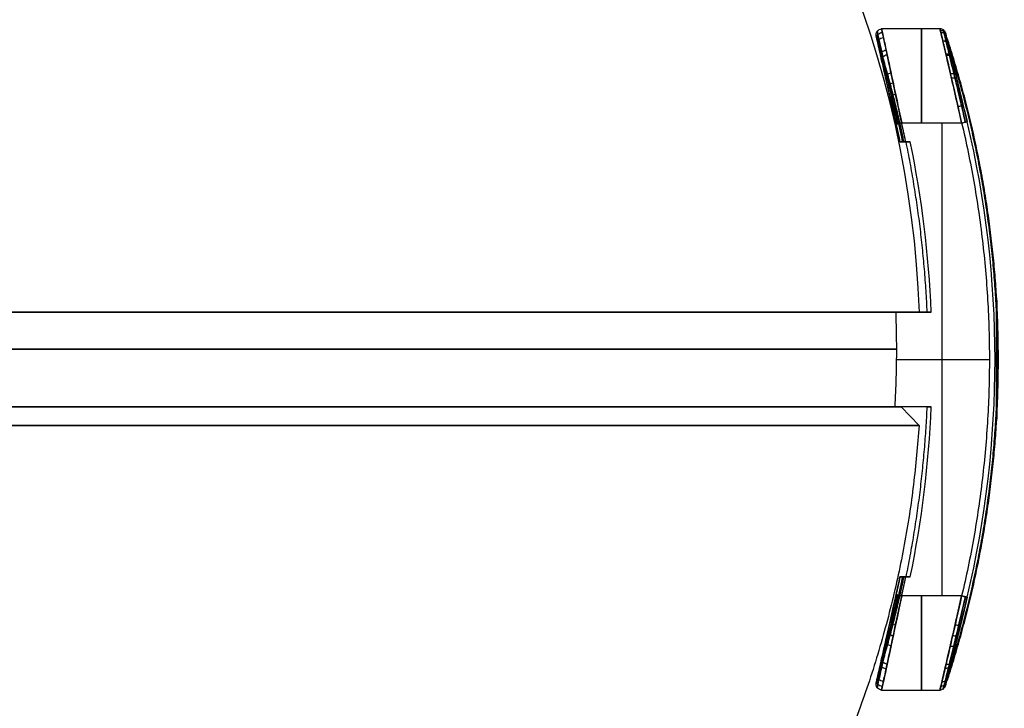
# Model space of a CAD drawing. Header units: millimetres. Extents: x -677 to 676, y -937 to 2.
# Tile 28 of 30: x 615 to 667, y -901 to -865. Entities that reach past the tile are written whole.
import ezdxf

# ---------------------------------------------------------------- set-up
doc = ezdxf.new("R2010")
doc.units = ezdxf.units.MM
doc.header["$MEASUREMENT"] = 0
doc.layers.add('Predefinito', color=1, linetype='Continuous', true_color=0xff0200)

msp = doc.modelspace()

# ---------------------------------------------------------------- linework, layer by layer
at = {"layer": 'Predefinito'}
for p, q in [((660.963, -865.278), (664.047, -865.278)), ((662.027, -870.278, -5), (665.2, -870.278, -5)), ((662.027, -870.278, 5), (664.515, -870.278, 5)), ((664.174, -895.278, 5), (664.174, -870.278, 5)), ((664.174, -895.278, -5), (664.174, -870.278, -5)), ((662.133, -871.278, 0), (662.484, -871.278, 0)), ((662.209, -871.278, 4.998), (662.209, -871.278, -4.998)), ((624.598, -880.278, 50.615), (624.598, -880.278, 51.661)), ((624.598, -880.278, -51.661), (624.598, -880.278, -50.615)), ((650.551, -880.278, 32.843), (651.82, -880.278, 32.843)), ((650.551, -880.278, -32.843), (651.82, -880.278, -32.843)), ((662.965, -880.278), (663.595, -880.278)), ((663.164, -880.278, 5), (663.164, -880.278, -5)), ((661.761, -882.778, 5), (666.666, -882.778, 5)), ((661.761, -882.778, -5), (666.666, -882.778, -5)), ((667.051, -882.778, 3.251), (667.061, -882.778, 3.261)), ((667.051, -882.778, -3.251), (667.061, -882.778, -3.261)), ((624.356, -885.278, 50.635), (624.356, -885.278, 50.727)), ((624.356, -885.278, -50.727), (624.356, -885.278, -50.635)), ((651.031, -885.278, 32.287), (650.92, -885.278, 32.287)), ((651.031, -885.278, -32.287), (650.92, -885.278, -32.287)), ((662.944, -886.276), (662, -885.278)), ((663.595, -885.278), (662, -885.278)), ((662.68, -885.278, 5), (662.68, -885.278, -5)), ((662.484, -894.278, 0), (662.133, -894.278, 0)), ((662.209, -894.278, 4.998), (662.209, -894.278, -4.998)), ((663.655, -895.278, -5), (662.027, -895.278, -5)), ((665.2, -895.278, 5), (662.027, -895.278, 5)), ((664.047, -900.278), (660.963, -900.278))]:
    msp.add_line(p, q, dxfattribs=at)
at = {"layer": 'Predefinito', "extrusion": (-1.25216e-09, 1.33132e-09, 1)}
msp.add_arc((609, -882.228, 0), 54, 2.0695, 84.4208, dxfattribs=at)
at = {"layer": 'Predefinito', "extrusion": (1, 0, 0)}
for centre, start, end in [((-870.278, 0, 663.081), 270, 90.0001), ((-895.278, 0, 663.081), 89.9999, 270)]:
    msp.add_arc(centre, 5, start, end, dxfattribs=at)
at = {"layer": 'Predefinito', "extrusion": (-0.21889, 0.97575, 1.32093e-06)}
msp.add_arc((-455.478, 4.701, -994.084), 0.3, 355.2829, 90.0042, dxfattribs=at)
at = {"layer": 'Predefinito', "extrusion": (-0.21889, 0.97575, -1.02668e-06)}
msp.add_arc((-455.478, -4.701, -994.084), 0.3, 270.0003, 4.7099, dxfattribs=at)
at = {"layer": 'Predefinito', "extrusion": (-0.218889, 0.97575, -2.342e-06)}
msp.add_arc((-455.478, -4.702, -994.083), 0.3, 270, 292.9371, dxfattribs=at)
at = {"layer": 'Predefinito', "extrusion": (1.07266e-05, 4.27917e-09, 1)}
for centre, radius, start in [((606.305, -882.778, 5.007), 57.106, 11.6821), ((606.305, -882.778, 4.707), 56.806, 11.6797)]:
    msp.add_arc(centre, radius, start, 12.6438, dxfattribs=at)
at = {"layer": 'Predefinito', "extrusion": (-0.231323, 0.972877, -2.90011e-05)}
msp.add_arc((-445.843, 4.671, -1000.549), 0.3, 114.4867, 175.5475, dxfattribs=at)
at = {"layer": 'Predefinito', "extrusion": (0.000118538, -2.1668e-06, 1)}
msp.add_arc((612.629, -882.778, -4.642), 54.336, 346.625, 13.375, dxfattribs=at)
at = {"layer": 'Predefinito', "extrusion": (-0.000111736, 1.71367e-08, 1)}
msp.add_arc((612.629, -882.778, 4.649), 54.336, 346.625, 13.375, dxfattribs=at)
at = {"layer": 'Predefinito', "extrusion": (-1.07191e-05, -4.39297e-09, 1)}
for centre, radius, start, end in [((606.305, -882.778, -4.707), 56.807, 11.6797, 12.6438), ((606.305, -882.778, -5.007), 57.107, 11.6175, 11.9154)]:
    msp.add_arc(centre, radius, start, end, dxfattribs=at)
at = {"layer": 'Predefinito'}
for centre, radius, start, end in [((606.35, -882.778), 57.3, 2.50061, 11.57778), ((609, -882.778), 58.142, 360, 3.20573), ((609, -882.228, 5), 52.764, 0, 2.118), ((609, -882.228, -5), 52.764, 360, 2.118), ((609, -882.228, 5), 52.764, 356.6862, 360), ((609, -882.228, -5), 52.764, 356.6862, 360), ((609, -882.778), 58.142, 356.79427, 0), ((606.35, -882.778), 57.3, 348.42222, 357.49939)]:
    msp.add_arc(centre, radius, start, end, dxfattribs=at)
at = {"layer": 'Predefinito', "extrusion": (1, 2.79724e-13, -9.57361e-27)}
msp.add_arc((-882.778, 0, 667.051), 3.251, 0, 180, dxfattribs=at)
at = {"layer": 'Predefinito', "extrusion": (1, 2.79724e-13, 1.19607e-25)}
msp.add_arc((-882.778, 0, 667.051), 3.251, 180, 0, dxfattribs=at)
at = {"layer": 'Predefinito', "extrusion": (3.57383e-16, 1, 1.9628e-15)}
msp.add_arc((-609, 0, -880.278), 53.965, 185.3163, 294.6837, dxfattribs=at)
at = {"layer": 'Predefinito', "extrusion": (0, 1, 0)}
for centre, radius, start, end in [((-609, 0, -880.278), 53.965, 90, 174.6837), ((-609, 0, -882.228), 53, 90, 174.5867), ((-609, 0, -882.228), 53, 185.4133, 270), ((-609, 0, -882.778), 58.142, 176.79427, 180), ((-609, 0, -882.778), 58.142, 180, 183.20573)]:
    msp.add_arc(centre, radius, start, end, dxfattribs=at)
at = {"layer": 'Predefinito', "extrusion": (-4.39751e-12, 1, -3.17847e-13)}
msp.add_arc((-609, 0, -880.278), 53.965, 174.6837, 180, dxfattribs=at)
at = {"layer": 'Predefinito', "extrusion": (-2.84717e-12, 1, 2.23133e-13)}
msp.add_arc((-609, 0, -880.278), 53.965, 180, 185.3163, dxfattribs=at)
at = {"layer": 'Predefinito', "extrusion": (1.13011e-13, 1, 2.01005e-13)}
msp.add_arc((-609, 0, -885.278), 53, 65.4133, 174.5867, dxfattribs=at)
at = {"layer": 'Predefinito', "extrusion": (1.16006e-13, 1, -2.00928e-13)}
msp.add_arc((-609, 0, -885.278), 53, 185.4133, 294.5867, dxfattribs=at)
at = {"layer": 'Predefinito', "extrusion": (8.46256e-11, 1, 2.45455e-12)}
msp.add_arc((-609, 0, -885.278), 53, 174.5867, 180, dxfattribs=at)
at = {"layer": 'Predefinito', "extrusion": (8.64644e-11, 1, -2.54148e-12)}
msp.add_arc((-609, 0, -885.278), 53, 180, 185.4133, dxfattribs=at)
at = {"layer": 'Predefinito', "extrusion": (-3.16122e-15, 1, 0)}
msp.add_arc((-609, 0, -886.276), 53.944, 0, 180, dxfattribs=at)
at = {"layer": 'Predefinito', "extrusion": (-2.10748e-15, 1, 0)}
msp.add_arc((-609, 0, -886.276), 53.944, 180, 0, dxfattribs=at)
at = {"layer": 'Predefinito', "extrusion": (1.07448e-05, -4.03043e-09, 1)}
for centre, radius, end in [((606.305, -882.778, 4.707), 56.806, 348.3203), ((606.305, -882.778, 5.007), 57.106, 348.3824)]:
    msp.add_arc(centre, radius, 347.3562, end, dxfattribs=at)
at = {"layer": 'Predefinito', "extrusion": (-1.07094e-05, 4.53872e-09, 1)}
for centre, radius, start, end in [((606.305, -882.778, -4.707), 56.807, 347.3562, 348.3203), ((606.305, -882.778, -5.007), 57.107, 348.0288, 348.3825)]:
    msp.add_arc(centre, radius, start, end, dxfattribs=at)
at = {"layer": 'Predefinito', "extrusion": (0.218889, 0.97575, -1.66075e-06)}
msp.add_arc((-841.939, 4.699, -728.656), 0.3, 355.2828, 90.0042, dxfattribs=at)
at = {"layer": 'Predefinito', "extrusion": (0.21889, 0.97575, 7.69037e-07)}
msp.add_arc((-841.94, -4.699, -728.656), 0.3, 270.0004, 4.71, dxfattribs=at)
at = {"layer": 'Predefinito', "extrusion": (0.231323, 0.972877, -2.90011e-05)}
msp.add_arc((-854.256, -4.721, -717.119), 0.3, 184.4526, 245.5139, dxfattribs=at)
at = {"layer": 'Predefinito', "extrusion": (-0.025724, 0.11253, 0.993315)}
msp.add_open_spline([(660.683, -865.697, -0.526), (660.655, -865.608, -0.537), (660.69, -865.404, -0.559), (660.876, -865.31, -0.565), (660.969, -865.309, -0.563)], degree=3, knots=[0.0006144, 0.0006144, 0.0006144, 0.0006144, 0.5, 0.9998765, 0.9998765, 0.9998765, 0.9998765], dxfattribs=at)
at = {"layer": 'Predefinito'}
for points, knots in [([(660.721, -865.866, 1.335), (660.696, -865.782, 1.362), (660.732, -865.588, 1.417), (660.916, -865.495, 1.433), (661.009, -865.493, 1.427)], [0.0057958, 0.0057958, 0.0057958, 0.0057958, 0.5, 0.9998488, 0.9998488, 0.9998488, 0.9998488]), ([(661.812, -870.326, -4.903), (661.702, -869.825, -4.906), (661.5, -868.911, -4.77), (661.233, -867.704, -4.215), (660.998, -866.646, -3.371), (660.81, -865.799, -2.137), (660.699, -865.303, -0.445), (660.741, -865.49, 1.446), (660.959, -866.467, 3.298), (661.339, -868.183, 4.582), (661.655, -869.614, 4.907), (661.812, -870.326, 4.903)], [-14.884278, -14.884278, -14.884278, -14.884278, -13.407468, -12.226021, -11.044573, -9.510508, -7.976442, -6.089791, -4.203139, -2.10157, 0, 0, 0, 0]), ([(662.027, -870.278, -5), (661.925, -869.796, -5), (661.822, -869.309, -4.929), (661.624, -868.376, -4.65), (661.53, -867.93, -4.44), (661.356, -867.116, -3.904), (661.278, -866.748, -3.576), (661.144, -866.123, -2.821), (661.089, -865.866, -2.396), (661.006, -865.481, -1.486), (660.979, -865.353, -1.002), (660.957, -865.254, -0.018), (660.963, -865.281, 0.481), (661.005, -865.475, 1.451), (661.041, -865.643, 1.923), (661.14, -866.103, 2.793), (661.202, -866.396, 3.192), (661.276, -866.742, 3.535)], [0, 0, 0, 0, 0.125, 0.125, 0.25, 0.25, 0.375, 0.375, 0.5, 0.5, 0.625, 0.625, 0.75, 0.75, 0.875, 0.875, 1, 1, 1, 1]), ([(665.2, -870.278, -5), (665.093, -869.797, -5), (664.983, -869.31, -4.93), (664.771, -868.38, -4.649), (664.669, -867.935, -4.441), (664.481, -867.122, -3.907), (664.395, -866.753, -3.581), (664.248, -866.126, -2.829), (664.187, -865.867, -2.404), (664.095, -865.48, -1.493), (664.065, -865.355, -1.008), (664.041, -865.253, -0.023), (664.046, -865.276, 0.477), (664.092, -865.466, 1.449), (664.132, -865.634, 1.92), (664.241, -866.099, 2.79), (664.311, -866.396, 3.189), (664.392, -866.742, 3.535)], [-1, -1, -1, -1, -0.875, -0.875, -0.75, -0.75, -0.625, -0.625, -0.5, -0.5, -0.375, -0.375, -0.25, -0.25, -0.125, -0.125, 0, 0, 0, 0]), ([(665.398, -870.23, -4.92), (665.332, -869.945, -4.919), (665.142, -869.131, -4.845), (664.837, -867.851, -4.386), (664.561, -866.708, -3.503), (664.373, -865.945, -2.461), (664.252, -865.456, -1.321), (664.21, -865.287, -0.143), (664.243, -865.419, 1.175), (664.354, -865.864, 2.367), (664.553, -866.676, 3.451), (664.881, -868.03, 4.545), (665.189, -869.332, 4.916), (665.398, -870.23, 4.92)], [0, 0, 0, 0, 0.841031, 2.379932, 3.918834, 5.007637, 6.096439, 7.457443, 8.389623, 9.881111, 11.074302, 12.267493, 14.914885, 14.914885, 14.914885, 14.914885]), ([(665.491, -870.208, 4.723), (665.343, -869.585, 4.723), (665.193, -868.963, 4.597), (664.913, -867.813, 4.119), (664.785, -867.296, 3.771), (664.457, -865.975, 2.442), (664.331, -865.481, 1.247), (664.331, -865.482)], [-1, -1, -1, -1, -0.752181, -0.752181, -0.502602, -0.502602, 0, 0, 0, 0]), ([(664.331, -865.482), (664.331, -865.481, -1.242), (664.457, -865.976, -2.446), (664.895, -867.736, -4.212), (665.192, -868.953, -4.726), (665.491, -870.208, -4.723)], [-1, -1, -1, -1, -0.499291, -0.499291, 0, 0, 0, 0]), ([(661.735, -870.343, -4.675), (661.58, -869.652, -4.675), (661.429, -868.98, -4.52), (661.158, -867.783, -3.966), (661.042, -867.271, -3.577), (660.858, -866.462, -2.675), (660.79, -866.166, -2.167), (660.699, -865.766, -1.104), (660.676, -865.667, -0.556), (660.676, -865.668, 0)], [-1, -1, -1, -1, -0.749689, -0.749689, -0.4995922, -0.4995922, -0.2497482, -0.2497482, 0, 0, 0, 0]), ([(660.676, -865.668, 0), (660.676, -865.668, 0.248), (660.681, -865.691, 0.572), (660.711, -865.821, 1.211), (660.732, -865.913, 1.517), (660.788, -866.158, 2.102), (660.823, -866.31, 2.381), (660.906, -866.674, 2.921), (660.952, -866.877, 3.147), (661.191, -867.93, 4.178), (661.465, -869.138, 4.676), (661.735, -870.343, 4.675)], [-1, -1, -1, -1, -0.8850137, -0.8850137, -0.7901082, -0.7901082, -0.6943529, -0.6943529, -0.5747651, -0.5747651, 0, 0, 0, 0]), ([(660.779, -866.116, -1.989), (660.753, -866.037, -2.03), (660.79, -865.852, -2.112), (660.973, -865.761, -2.136), (661.065, -865.757, -2.128)], [-0.000924, -0.000924, -0.000924, -0.000924, 0.5, 0.999899, 0.999899, 0.999899, 0.999899]), ([(664.204, -865.941, -2.487), (664.268, -865.937, -2.48), (664.395, -865.966, -2.445), (664.471, -866.057, -2.382), (664.49, -866.11, -2.35)], [-0.000072, -0.000072, -0.000072, -0.000072, 0.5, 1.00006, 1.00006, 1.00006, 1.00006]), ([(661.276, -866.742, 3.535), (661.386, -867.253, 4.046), (661.509, -867.831, 4.408), (661.764, -869.03, 4.885), (661.895, -869.655, 5), (662.027, -870.278, 5)], [0, 0, 0, 0, 0.500099, 0.500099, 1, 1, 1, 1]), ([(664.38, -866.688, 3.48), (664.445, -866.681, 3.472), (664.575, -866.697, 3.424), (664.65, -866.772, 3.334), (664.666, -866.816, 3.287)], [-0.000157, -0.000157, -0.000157, -0.000157, 0.5, 1.000001, 1.000001, 1.000001, 1.000001]), ([(664.392, -866.742, 3.535), (664.502, -867.21, 4.003), (664.631, -867.767, 4.374), (664.907, -868.977, 4.87), (665.055, -869.628, 5), (665.2, -870.278, 5)], [-1, -1, -1, -1, -0.5, -0.5, 0, 0, 0, 0]), ([(661.178, -867.871, -3.967), (661.161, -867.828, -4.042), (661.207, -867.72, -4.198), (661.38, -867.648, -4.251), (661.467, -867.634, -4.243)], [-0.000435, -0.000435, -0.000435, -0.000435, 0.5, 0.999939, 0.999939, 0.999939, 0.999939]), ([(661.289, -868.361, 4.226), (661.274, -868.327, 4.305), (661.322, -868.239, 4.468), (661.492, -868.173, 4.527), (661.578, -868.158, 4.519)], [-0.000566, -0.000566, -0.000566, -0.000566, 0.5, 0.999861, 0.999861, 0.999861, 0.999861]), ([(664.659, -867.894, -4.393), (664.727, -867.881, -4.386), (664.861, -867.879, -4.329), (664.934, -867.925, -4.21), (664.947, -867.955, -4.15)], [-0.000036, -0.000036, -0.000036, -0.000036, 0.5, 1.000124, 1.000124, 1.000124, 1.000124]), ([(665.2, -870.278, 5), (665.273, -870.26, 5), (665.417, -870.226, 4.942), (665.485, -870.21, 4.798), (665.491, -870.208, 4.723)], [-1, -1, -1, -1, -0.500012, 0, 0, 0, 0]), ([(665.2, -870.278, -5), (665.273, -870.26, -5), (665.417, -870.226, -4.942), (665.485, -870.21, -4.798), (665.491, -870.208, -4.723)], [0, 0, 0, 0, 0.49991, 1, 1, 1, 1]), ([(667.051, -886.029), (667.051, -886.029, 0.426), (667.052, -885.945, 0.851), (667.054, -885.621, 1.639), (667.055, -885.381, 2), (667.057, -884.779, 2.605), (667.059, -884.419, 2.847), (667.06, -883.631, 3.175), (667.061, -883.204, 3.261), (667.061, -882.351, 3.261), (667.06, -881.924, 3.175), (667.059, -881.136, 2.847), (667.057, -880.776, 2.605), (667.055, -880.175, 2), (667.054, -879.934, 1.639), (667.052, -879.61, 0.851), (667.051, -879.526, 0.426), (667.051, -879.526)], [-1, -1, -1, -1, -0.875002, -0.875002, -0.750001, -0.750001, -0.625001, -0.625001, -0.5, -0.5, -0.375002, -0.375002, -0.250001, -0.250001, -0.125001, -0.125001, 0, 0, 0, 0]), ([(667.051, -879.526), (667.051, -879.526, -0.426), (667.052, -879.61, -0.851), (667.054, -879.934, -1.639), (667.055, -880.175, -2), (667.057, -880.776, -2.605), (667.059, -881.136, -2.847), (667.06, -881.924, -3.175), (667.061, -882.351, -3.261), (667.061, -883.204, -3.261), (667.06, -883.631, -3.175), (667.059, -884.419, -2.847), (667.057, -884.779, -2.605), (667.055, -885.381, -2), (667.054, -885.621, -1.639), (667.052, -885.945, -0.851), (667.051, -886.029, -0.426), (667.051, -886.029)], [0, 0, 0, 0, 0.124998, 0.124998, 0.249999, 0.249999, 0.374999, 0.374999, 0.5, 0.5, 0.624998, 0.624998, 0.749999, 0.749999, 0.874999, 0.874999, 1, 1, 1, 1]), ([(661.735, -895.212, 4.675), (661.465, -896.417, 4.676), (661.191, -897.625, 4.178), (660.952, -898.678, 3.148), (660.906, -898.881, 2.922), (660.823, -899.244, 2.382), (660.788, -899.397, 2.103), (660.732, -899.641, 1.518), (660.711, -899.734, 1.212), (660.681, -899.864, 0.572), (660.676, -899.888, 0.247), (660.676, -899.887, 0)], [-1, -1, -1, -1, -0.4245551, -0.4245551, -0.3051134, -0.3051134, -0.2096107, -0.2096107, -0.1149125, -0.1149125, 0, 0, 0, 0]), ([(660.676, -899.887, 0), (660.676, -899.888, -0.555), (660.699, -899.789, -1.104), (660.79, -899.389, -2.166), (660.858, -899.093, -2.675), (661.042, -898.284, -3.577), (661.158, -897.772, -3.966), (661.429, -896.575, -4.52), (661.58, -895.903, -4.675), (661.735, -895.212, -4.675)], [-1, -1, -1, -1, -0.7503105, -0.7503105, -0.5003838, -0.5003838, -0.2502761, -0.2502761, 0, 0, 0, 0]), ([(661.812, -895.229, -4.903), (661.702, -895.73, -4.906), (661.5, -896.644, -4.77), (661.233, -897.851, -4.215), (660.998, -898.909, -3.371), (660.81, -899.756, -2.137), (660.699, -900.252, -0.445), (660.741, -900.065, 1.446), (660.959, -899.088, 3.298), (661.339, -897.372, 4.582), (661.655, -895.941, 4.907), (661.812, -895.229, 4.903)], [0, 0, 0, 0, 1.47681, 2.658258, 3.839705, 5.373772, 6.907839, 8.794415, 10.680991, 12.782637, 14.884283, 14.884283, 14.884283, 14.884283]), ([(662.027, -895.278, -5), (661.925, -895.759, -5), (661.822, -896.246, -4.929), (661.624, -897.179, -4.65), (661.53, -897.625, -4.44), (661.356, -898.439, -3.904), (661.278, -898.807, -3.576), (661.144, -899.432, -2.821), (661.089, -899.689, -2.396), (661.006, -900.075, -1.486), (660.979, -900.202, -1.002), (660.957, -900.301, -0.018), (660.963, -900.274, 0.481), (661.005, -900.08, 1.451), (661.041, -899.912, 1.923), (661.14, -899.452, 2.793), (661.202, -899.159, 3.192), (661.276, -898.813, 3.535)], [-1, -1, -1, -1, -0.875, -0.875, -0.75, -0.75, -0.625, -0.625, -0.5, -0.5, -0.375, -0.375, -0.25, -0.25, -0.125, -0.125, 0, 0, 0, 0]), ([(662.027, -895.278, 5), (661.895, -895.901, 5), (661.764, -896.524, 4.885), (661.509, -897.725, 4.407), (661.386, -898.301, 4.047), (661.276, -898.813, 3.535)], [0, 0, 0, 0, 0.499896, 0.499896, 1, 1, 1, 1]), ([(665.2, -895.278, -5), (665.021, -896.077, -5), (664.841, -896.873, -4.813), (664.585, -897.988, -4.223), (664.501, -898.346, -3.974), (664.345, -899.014, -3.354), (664.273, -899.324, -2.983), (664.15, -899.849, -2.091), (664.101, -900.059, -1.572), (664.044, -900.295, -0.423), (664.039, -900.309, 0.188), (664.083, -900.128, 1.348), (664.129, -899.936, 1.891), (664.246, -899.441, 2.819), (664.316, -899.14, 3.209), (664.392, -898.813, 3.536)], [0, 0, 0, 0, 0.249272, 0.249272, 0.373932, 0.373932, 0.49866, 0.49866, 0.623496, 0.623496, 0.750275, 0.750275, 0.875321, 0.875321, 1, 1, 1, 1]), ([(664.392, -898.813, 3.536), (664.231, -899.504, 2.844), (664.115, -899.991, 1.933), (664.046, -900.28, 0.475), (664.042, -900.3, -0.025), (664.067, -900.192, -1.011), (664.098, -900.065, -1.497), (664.188, -899.681, -2.408), (664.249, -899.425, -2.834), (664.396, -898.798, -3.585), (664.482, -898.428, -3.908), (664.765, -897.205, -4.704), (664.985, -896.24, -5), (665.2, -895.278, -5)], [-1, -1, -1, -1, -0.75, -0.75, -0.625, -0.625, -0.5, -0.5, -0.375, -0.375, -0.25, -0.25, 0, 0, 0, 0]), ([(664.392, -898.813, 3.536), (664.501, -898.348, 4.001), (664.63, -897.792, 4.37), (664.907, -896.582, 4.871), (665.055, -895.925, 5), (665.2, -895.278, 5)], [0, 0, 0, 0, 0.5, 0.5, 1, 1, 1, 1]), ([(665.2, -895.278, -5), (665.273, -895.295, -5), (665.417, -895.329, -4.942), (665.485, -895.345, -4.798), (665.491, -895.347, -4.723)], [0, 0, 0, 0, 0.499988, 1, 1, 1, 1]), ([(665.491, -895.347, 4.723), (665.485, -895.345, 4.798), (665.417, -895.329, 4.942), (665.273, -895.295, 5), (665.2, -895.278, 5)], [0, 0, 0, 0, 0.5, 1, 1, 1, 1]), ([(665.398, -895.325, 4.92), (665.281, -895.828, 4.918), (665.066, -896.745, 4.772), (664.778, -897.95, 4.204), (664.523, -899, 3.349), (664.317, -899.838, 2.107), (664.197, -900.321, 0.41), (664.248, -900.12, -1.481), (664.49, -899.139, -3.316), (664.901, -897.441, -4.586), (665.234, -896.03, -4.917), (665.398, -895.325, -4.92)], [0, 0, 0, 0, 1.484935, 2.672883, 3.860831, 5.406414, 6.951996, 8.853168, 10.75434, 12.834612, 14.914885, 14.914885, 14.914885, 14.914885]), ([(665.491, -895.347, -4.723), (665.202, -896.563, -4.724), (664.903, -897.784, -4.223), (664.639, -898.847, -3.184), (664.588, -899.051, -2.957), (664.496, -899.42, -2.41), (664.457, -899.575, -2.128), (664.395, -899.823, -1.536), (664.371, -899.916, -1.226), (664.337, -900.05, -0.578), (664.331, -900.073, -0.248), (664.331, -900.073, 0)], [-1, -1, -1, -1, -0.4225593, -0.4225593, -0.3030571, -0.3030571, -0.2082942, -0.2082942, -0.1144236, -0.1144236, 0, 0, 0, 0]), ([(664.331, -900.073, 0), (664.331, -900.075, 1.234), (664.459, -899.572, 2.452), (664.785, -898.262, 3.769), (664.914, -897.736, 4.121), (665.193, -896.591, 4.599), (665.343, -895.97, 4.723), (665.491, -895.347, 4.723)], [-1, -1, -1, -1, -0.499563, -0.499563, -0.250082, -0.250082, 0, 0, 0, 0]), ([(661.578, -897.398, 4.519), (661.492, -897.382, 4.526), (661.322, -897.316, 4.468), (661.273, -897.228, 4.305), (661.289, -897.194, 4.225)], [0.000139, 0.000139, 0.000139, 0.000139, 0.5, 1.000608, 1.000608, 1.000608, 1.000608]), ([(664.726, -897.372, -4.532), (664.794, -897.385, -4.526), (664.929, -897.391, -4.467), (665.002, -897.352, -4.344), (665.014, -897.326, -4.281)], [0.000024, 0.000024, 0.000024, 0.000024, 0.5, 1.000531, 1.000531, 1.000531, 1.000531]), ([(661.467, -897.921, -4.243), (661.38, -897.907, -4.251), (661.207, -897.835, -4.198), (661.161, -897.727, -4.043), (661.178, -897.684, -3.967)], [0.0000633, 0.0000633, 0.0000633, 0.0000633, 0.5, 1.0000627, 1.0000627, 1.0000627, 1.0000627]), ([(664.598, -897.926, 4.239), (664.665, -897.938, 4.232), (664.799, -897.936, 4.176), (664.872, -897.884, 4.063), (664.886, -897.85, 4.004)], [0.000015, 0.000015, 0.000015, 0.000015, 0.5, 1.000606, 1.000606, 1.000606, 1.000606]), ([(661.065, -899.798, -2.128), (660.973, -899.794, -2.136), (660.79, -899.703, -2.112), (660.753, -899.518, -2.03), (660.779, -899.439, -1.989)], [0.000103, 0.000103, 0.000103, 0.000103, 0.5, 1.000932, 1.000932, 1.000932, 1.000932]), ([(661.009, -900.062, 1.427), (660.916, -900.06, 1.433), (660.732, -899.967, 1.417), (660.696, -899.773, 1.362), (660.721, -899.689, 1.335)], [0.0001521, 0.0001521, 0.0001521, 0.0001521, 0.5, 0.9942049, 0.9942049, 0.9942049, 0.9942049]), ([(664.102, -900.048, -1.471), (664.164, -900.05, -1.467), (664.289, -900.014, -1.446), (664.366, -899.915, -1.409), (664.385, -899.859, -1.391)], [0.0000226, 0.0000226, 0.0000226, 0.0000226, 0.5, 0.9910557, 0.9910557, 0.9910557, 0.9910557]), ([(664.159, -899.806, 2.11), (664.222, -899.809, 2.104), (664.349, -899.777, 2.075), (664.426, -899.681, 2.021), (664.444, -899.627, 1.993)], [0.000021, 0.000021, 0.000021, 0.000021, 0.5, 1.001446, 1.001446, 1.001446, 1.001446])]:
    msp.add_open_spline(points, degree=3, knots=knots, dxfattribs=at)
at = {"layer": 'Predefinito', "extrusion": (0.000313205, -0.001237, 0.999999)}
msp.add_open_spline([(664.047, -865.278, 0.006), (664.109, -865.278, 0.006), (664.234, -865.318, 0.006), (664.312, -865.423, 0.006), (664.331, -865.482, 0.006)], degree=3, knots=[-0.000106, -0.000106, -0.000106, -0.000106, 0.5, 1, 1, 1, 1], dxfattribs=at)
at = {"layer": 'Predefinito', "extrusion": (0.050163, -0.198388, 0.978839)}
msp.add_open_spline([(664.071, -865.377, 0.993), (664.133, -865.377, 0.99), (664.258, -865.415, 0.976), (664.336, -865.518, 0.951), (664.355, -865.576, 0.938)], degree=3, knots=[-0.000119, -0.000119, -0.000119, -0.000119, 0.5, 1, 1, 1, 1], dxfattribs=at)
at = {"layer": 'Predefinito', "extrusion": (-0.071769, 0.284227, 0.956067)}
msp.add_open_spline([(664.096, -865.485, -1.425), (664.159, -865.484, -1.42), (664.284, -865.52, -1.4), (664.362, -865.621, -1.364), (664.381, -865.678, -1.346)], degree=3, knots=[-0.000087, -0.000087, -0.000087, -0.000087, 0.5, 1.000033, 1.000033, 1.000033, 1.000033], dxfattribs=at)
at = {"layer": 'Predefinito'}
for points, weights, degree in [([(667.051, -879.526), (666.764, -874.718), (665.847, -870.011), (664.331, -865.482)], [1.00128897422, 1.00393775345, 1.01248744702, 1.02693805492], 3), ([(661.936, -871.278, -4.675), (662.067, -871.278, -3.12), (662.133, -871.278, -1.561), (662.133, -871.278)], [1.00108415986, 1.00049909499, 1.00050135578, 1.00109094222], 3), ([(662.133, -871.278), (662.133, -871.278, 1.561), (662.067, -871.278, 3.12), (661.936, -871.278, 4.675)], [1.00109093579, 1.00050135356, 1.0004990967, 1.00108416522], 3), ([(663.377, -880.278, 5), (663.177, -875.733, 5), (662.261, -871.278, 5)], [0.999999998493, 0.996839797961, 1], 2), ([(663.377, -880.278, -5), (663.177, -875.733, -5), (662.261, -871.278, -5)], [0.999999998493, 0.996839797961, 1], 2), ([(662.261, -894.278, 5), (663.177, -889.822, 5), (663.377, -885.278, 5)], [1, 0.996839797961, 0.999999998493], 2), ([(662.261, -894.278, -5), (663.177, -889.822, -5), (663.377, -885.278, -5)], [1, 0.996839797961, 0.999999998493], 2), ([(662.944, -886.276), (660.993, -916.341), (638.983, -936.81), (609, -936.778)], [1.3299800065, 1.09381706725, 1.09913579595, 1.34593619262], 3)]:
    msp.add_rational_spline(points, weights, degree=degree, dxfattribs=at)
at = {"layer": 'Predefinito', "extrusion": (5.97788e-10, -2.28986e-09, -1)}
msp.add_rational_spline([(660.676, -865.668, 0), (661.257, -867.512, 0), (661.743, -869.384, 0), (662.133, -871.278)], [1.00109093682, 1.00022782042, 1.00022782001, 1.0010909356], degree=3, dxfattribs=at)
at = {"layer": 'Predefinito', "extrusion": (0.12321, -0.490754, 0.862543)}
msp.add_open_spline([(664.202, -865.932, 2.473), (664.266, -865.928, 2.466), (664.393, -865.957, 2.431), (664.469, -866.048, 2.368), (664.487, -866.101, 2.336)], degree=3, knots=[-0.00014, -0.00014, -0.00014, -0.00014, 0.5, 1, 1, 1, 1], dxfattribs=at)
at = {"layer": 'Predefinito', "extrusion": (0.039846, 2.46812e-16, -0.999206)}
msp.add_rational_spline([(667.057, -880.599, 2.421), (666.859, -875.642, 2.413), (665.991, -870.777, 2.378), (664.485, -866.091, 2.318)], [1.00039972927, 1.00222388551, 1.01029141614, 1.02460232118], degree=3, dxfattribs=at)
at = {"layer": 'Predefinito', "extrusion": (-0.039847, -8.66742e-15, -0.999206)}
msp.add_rational_spline([(667.057, -880.599, -2.421), (666.859, -875.642, -2.413), (665.991, -870.777, -2.378), (664.485, -866.091, -2.318)], [1.00039969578, 1.00222378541, 1.01029131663, 1.02460228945], degree=3, dxfattribs=at)
at = {"layer": 'Predefinito', "extrusion": (0.042105, -2.07282e-12, -0.999113)}
msp.add_rational_spline([(662.083, -871.278, 2.349), (661.736, -869.59, 2.334), (661.313, -867.921, 2.316), (660.814, -866.272, 2.295)], [1.00064704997, 0.999878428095, 0.999794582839, 1.0003955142], degree=3, dxfattribs=at)
at = {"layer": 'Predefinito', "extrusion": (-0.042105, 1.10675e-12, -0.999113)}
msp.add_rational_spline([(662.083, -871.278, -2.349), (661.736, -869.591, -2.334), (661.313, -867.921, -2.316), (660.815, -866.273, -2.295)], [1.00064705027, 0.99987860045, 0.999794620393, 1.0003951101], degree=3, dxfattribs=at)
at = {"layer": 'Predefinito', "extrusion": (0.14348, -0.630348, 0.762938)}
msp.add_open_spline([(660.921, -866.739, 2.978), (660.898, -866.673, 3.037), (660.939, -866.517, 3.158), (661.118, -866.431, 3.195), (661.208, -866.423, 3.185)], degree=3, knots=[0.0001814, 0.0001814, 0.0001814, 0.0001814, 0.5, 0.9998211, 0.9998211, 0.9998211, 0.9998211], dxfattribs=at)
at = {"layer": 'Predefinito', "extrusion": (-0.167396, 0.672644, 0.720783)}
msp.add_open_spline([(664.364, -866.622, -3.411), (664.429, -866.614, -3.403), (664.559, -866.632, -3.357), (664.634, -866.708, -3.268), (664.65, -866.753, -3.222)], degree=3, knots=[-0.000057, -0.000057, -0.000057, -0.000057, 0.5, 1.000087, 1.000087, 1.000087, 1.000087], dxfattribs=at)
at = {"layer": 'Predefinito', "extrusion": (-0.155563, 0.684082, 0.712623)}
msp.add_open_spline([(660.973, -866.97, -3.238), (660.952, -866.909, -3.301), (660.994, -866.763, -3.432), (661.171, -866.68, -3.473), (661.261, -866.67, -3.463)], degree=3, knots=[-0.000127, -0.000127, -0.000127, -0.000127, 0.5, 0.999922, 0.999922, 0.999922, 0.999922], dxfattribs=at)
at = {"layer": 'Predefinito'}
for points, degree in [([(662.027, -870.278, 5), (661.753, -868.979, 5), (661.476, -867.676, 4.461), (661.276, -866.742, 3.535)], 3), ([(662.027, -870.278, 5), (663.613, -870.278, 5), (665.2, -870.278, 5)], 2), ([(662.027, -870.278, -5), (663.613, -870.278, -5), (665.2, -870.278, -5)], 2), ([(665.2, -870.278, 5), (665.322, -870.791, 5), (665.55, -871.819, 5), (665.848, -873.368, 5), (666.099, -874.923, 5), (666.306, -876.486, 5), (666.466, -878.054, 5), (666.581, -879.626, 5), (666.65, -881.201, 5), (666.673, -882.777, 5), (666.65, -884.354, 5), (666.581, -885.928, 5), (666.466, -887.501, 5), (666.306, -889.069, 5), (666.099, -890.632, 5), (665.848, -892.187, 5), (665.55, -893.736, 5), (665.322, -894.764, 5), (665.2, -895.278, 5)], 3), ([(665.2, -870.278, -5), (665.322, -870.791, -5), (665.55, -871.819, -5), (665.848, -873.368, -5), (666.099, -874.923, -5), (666.306, -876.486, -5), (666.466, -878.054, -5), (666.581, -879.627, -5), (666.65, -881.201, -5), (666.673, -882.778, -5), (666.65, -884.354, -5), (666.581, -885.929, -5), (666.466, -887.501, -5), (666.306, -889.069, -5), (666.099, -890.632, -5), (665.848, -892.187, -5), (665.55, -893.736, -5), (665.322, -894.764, -5), (665.2, -895.278, -5)], 3), ([(661.936, -871.278, -4.675), (661.872, -870.966, -4.675), (661.805, -870.654, -4.675), (661.735, -870.343, -4.675)], 3), ([(661.735, -870.343, 4.675), (661.805, -870.654, 4.675), (661.872, -870.966, 4.675), (661.936, -871.278, 4.675)], 3), ([(662.261, -871.278, 5), (662.251, -871.278, 5), (662.242, -871.278, 5)], 2), ([(662.261, -871.278, -5), (662.251, -871.278, -5), (662.242, -871.278, -5)], 2), ([(661.728, -880.278, 5), (662.23, -880.278, 5), (662.733, -880.278, 5)], 2), ([(661.728, -880.278, -5), (662.23, -880.278, -5), (662.733, -880.278, -5)], 2), ([(662.733, -880.278, 5), (663.055, -880.278, 5), (663.377, -880.278, 5)], 2), ([(663.377, -880.278, -5), (663.055, -880.278, -5), (662.733, -880.278, -5)], 2), ([(661.764, -885.278, 5), (661.72, -885.278, 5), (661.675, -885.278, 5)], 2), ([(661.764, -885.278, -5), (661.72, -885.278, -5), (661.675, -885.278, -5)], 2), ([(663.377, -885.278, 5), (662.57, -885.278, 5), (661.764, -885.278, 5)], 2), ([(663.377, -885.278, -5), (662.57, -885.278, -5), (661.764, -885.278, -5)], 2), ([(661.735, -895.212, -4.675), (661.805, -894.901, -4.675), (661.872, -894.59, -4.675), (661.936, -894.278, -4.675)], 3), ([(661.936, -894.278, 4.675), (661.872, -894.59, 4.675), (661.805, -894.901, 4.675), (661.735, -895.212, 4.675)], 3), ([(662.242, -894.278, -5), (662.251, -894.278, -5), (662.261, -894.278, -5)], 2), ([(662.242, -894.278, 5), (662.251, -894.278, 5), (662.261, -894.278, 5)], 2), ([(661.276, -898.813, 3.535), (661.476, -897.879, 4.461), (661.753, -896.576, 5), (662.027, -895.278, 5)], 3), ([(665.2, -895.278, 5), (663.613, -895.278, 5), (662.027, -895.278, 5)], 2), ([(665.2, -895.278, -5), (663.613, -895.278, -5), (662.027, -895.278, -5)], 2)]:
    msp.add_open_spline(points, degree=degree, dxfattribs=at)
at = {"layer": 'Predefinito', "extrusion": (0.204906, -0.83426, 0.511882)}
msp.add_open_spline([(664.606, -867.663, 4.262), (664.673, -867.651, 4.254), (664.807, -867.652, 4.198), (664.88, -867.704, 4.084), (664.894, -867.737, 4.026)], degree=3, knots=[-0.000104, -0.000104, -0.000104, -0.000104, 0.5, 1.000001, 1.000001, 1.000001, 1.000001], dxfattribs=at)
at = {"layer": 'Predefinito', "extrusion": (2.73647e-12, 1, -5.31274e-14)}
msp.add_rational_spline([(661.476, -868.454), (661.476, -868.454, -1.427), (661.42, -868.454, -2.853), (661.31, -868.454, -4.276)], [1.00044360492, 0.999898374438, 0.999855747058, 1.00031572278], degree=3, dxfattribs=at)
at = {"layer": 'Predefinito', "extrusion": (-6.88445e-13, 1, 2.65765e-14)}
msp.add_rational_spline([(661.31, -868.454, 4.268), (661.421, -868.454, 2.848), (661.476, -868.454, 1.425), (661.476, -868.454)], [1.0003131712, 0.999855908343, 0.999899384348, 1.00044359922], degree=3, dxfattribs=at)
at = {"layer": 'Predefinito', "extrusion": (0.210122, -0.93135, -0.29738)}
msp.add_open_spline([(661.415, -868.921, -4.454), (661.403, -868.898, -4.536), (661.454, -868.832, -4.704), (661.621, -868.774, -4.769), (661.705, -868.757, -4.763)], degree=3, knots=[-0.000281, -0.000281, -0.000281, -0.000281, 0.5, 0.999956, 0.999956, 0.999956, 0.999956], dxfattribs=at)
at = {"layer": 'Predefinito', "extrusion": (-0.230298, 0.958233, 0.169566)}
msp.add_open_spline([(665.004, -869.406, -4.924), (665.075, -869.39, -4.921), (665.216, -869.367, -4.86), (665.286, -869.374, -4.722), (665.294, -869.385, -4.651)], degree=3, knots=[-0.000014, -0.000014, -0.000014, -0.000014, 0.5, 1.000162, 1.000162, 1.000162, 1.000162], dxfattribs=at)
at = {"layer": 'Predefinito', "extrusion": (1.2867e-07, -5.9877e-07, -1)}
msp.add_rational_spline([(662.242, -871.278, 5), (662.139, -870.777, 5), (662.027, -870.278, 5)], [1, 0.999959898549, 1], degree=2, dxfattribs=at)
at = {"layer": 'Predefinito', "extrusion": (3.36264e-09, -1.56449e-08, -1)}
msp.add_rational_spline([(662.242, -871.278, -5), (662.139, -870.777, -5), (662.027, -870.278, -5)], [0.999999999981, 0.999959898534, 1], degree=2, dxfattribs=at)
at = {"layer": 'Predefinito', "extrusion": (9.35836e-08, -1, -9.95171e-08)}
msp.add_open_spline([(662.242, -871.278, -5), (662.231, -871.278, -5), (662.21, -871.278, -4.999), (662.178, -871.278, -4.994), (662.147, -871.278, -4.986), (662.117, -871.278, -4.975), (662.089, -871.278, -4.96), (662.062, -871.278, -4.943), (662.037, -871.278, -4.924), (662.015, -871.278, -4.902), (661.995, -871.278, -4.878), (661.977, -871.278, -4.852), (661.963, -871.278, -4.825), (661.951, -871.278, -4.796), (661.943, -871.278, -4.767), (661.937, -871.278, -4.737), (661.935, -871.278, -4.706), (661.936, -871.278, -4.686), (661.936, -871.278, -4.675)], degree=3, knots=[-1, -1, -1, -1, -0.9374998, -0.8749996, -0.8124993, -0.7499991, -0.6874989, -0.6249987, -0.5624985, -0.4999982, -0.437498, -0.3749978, -0.3124976, -0.2499973, -0.1874971, -0.1249969, -0.0624967, -0.0000001, -0.0000001, -0.0000001, -0.0000001], dxfattribs=at)
at = {"layer": 'Predefinito', "extrusion": (-1.38008e-05, -1, -1.46824e-05)}
msp.add_open_spline([(661.936, -871.278, 4.675), (661.936, -871.278, 4.686), (661.935, -871.278, 4.706), (661.937, -871.278, 4.737), (661.942, -871.278, 4.767), (661.951, -871.278, 4.796), (661.963, -871.278, 4.825), (661.977, -871.278, 4.852), (661.994, -871.278, 4.878), (662.014, -871.278, 4.902), (662.037, -871.278, 4.924), (662.062, -871.278, 4.944), (662.089, -871.278, 4.96), (662.117, -871.278, 4.975), (662.147, -871.278, 4.986), (662.178, -871.278, 4.994), (662.21, -871.278, 4.999), (662.231, -871.278, 5), (662.242, -871.278, 5)], degree=3, knots=[-1, -1, -1, -1, -0.9375431, -0.8750402, -0.8125374, -0.7500345, -0.6875316, -0.6250287, -0.5625259, -0.500023, -0.4375201, -0.3750172, -0.3125144, -0.2500115, -0.1875086, -0.1250057, -0.0625029, -0.0002638, -0.0002638, -0.0002638, -0.0002638], dxfattribs=at)
at = {"layer": 'Predefinito', "extrusion": (-2.54761e-12, 1, -5.41579e-20)}
msp.add_rational_spline([(662.261, -871.278, 5), (662.484, -871.278, 2.505), (662.484, -871.278)], [1, 0.99900579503, 0.999999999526], degree=2, dxfattribs=at)
at = {"layer": 'Predefinito', "extrusion": (-2.54559e-12, 1, 4.53844e-14)}
msp.add_rational_spline([(662.484, -871.278), (662.484, -871.278, -2.505), (662.261, -871.278, -5)], [0.999999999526, 0.99900579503, 1], degree=2, dxfattribs=at)
at = {"layer": 'Predefinito', "extrusion": (-2.01677e-15, -1, 4.40846e-15)}
msp.add_rational_spline([(661.728, -880.278, 5), (659.148, -880.278, 32.205), (635.482, -880.278, 45.868), (611.816, -880.278, 59.532), (586.966, -880.278, 48.163)], [0.999999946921, 0.888685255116, 1, 0.888685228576, 1], degree=2, knots=[0, 0, 0, 50.456429, 50.456429, 100.91287, 100.91287, 100.91287], dxfattribs=at)
at = {"layer": 'Predefinito', "extrusion": (2.68903e-15, 1, 5.87795e-15)}
msp.add_rational_spline([(586.966, -880.278, -48.163), (611.816, -880.278, -59.532), (635.482, -880.278, -45.868), (659.148, -880.278, -32.205), (661.728, -880.278, -5)], [1, 0.888685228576, 1, 0.888685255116, 0.999999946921], degree=2, knots=[0, 0, 0, 50.456441, 50.456441, 100.91287, 100.91287, 100.91287], dxfattribs=at)
at = {"layer": 'Predefinito', "extrusion": (-7.94382e-15, 1, -1.81551e-13)}
msp.add_rational_spline([(663.595, -880.278), (663.595, -880.278, -2.505), (663.377, -880.278, -5)], [1, 0.999044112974, 1], degree=2, dxfattribs=at)
at = {"layer": 'Predefinito', "extrusion": (5.09721e-13, 1, 2.26939e-13)}
msp.add_rational_spline([(663.377, -880.278, 5), (663.595, -880.278, 2.505), (663.595, -880.278)], [0.999999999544, 0.999044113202, 1], degree=2, dxfattribs=at)
at = {"layer": 'Predefinito', "extrusion": (-1.92648e-11, 1, -1.2678e-12)}
msp.add_rational_spline([(666.965, -882.778, 4.723), (667.003, -882.778, 4.236), (667.035, -882.778, 3.749), (667.061, -882.778, 3.261)], [1.00035938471, 1.00020702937, 1.00010311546, 1.000047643], degree=3, dxfattribs=at)
at = {"layer": 'Predefinito', "extrusion": (1.2838e-11, 1, -9.22597e-13)}
msp.add_rational_spline([(667.061, -882.778, -3.261), (667.035, -882.778, -3.749), (667.003, -882.778, -4.236), (666.965, -882.778, -4.723)], [1.00004763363, 1.00010310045, 1.00020700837, 1.00035935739], degree=3, dxfattribs=at)
at = {"layer": 'Predefinito', "extrusion": (1.10306e-14, -1, 5.92236e-15)}
msp.add_rational_spline([(586.992, -885.278, 48.118), (611.816, -885.278, 59.472), (635.456, -885.278, 45.823), (659.096, -885.278, 32.175), (661.675, -885.278, 5)], [0.999999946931, 0.8887065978, 1, 0.8887065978, 0.999999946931], degree=2, knots=[-100.804042, -100.804042, -100.804042, -50.402021, -50.402021, 0, 0, 0], dxfattribs=at)
at = {"layer": 'Predefinito', "extrusion": (-1.10306e-14, 1, 5.92236e-15)}
msp.add_rational_spline([(661.675, -885.278, -5), (659.096, -885.278, -32.175), (635.456, -885.278, -45.823), (611.816, -885.278, -59.472), (586.992, -885.278, -48.118)], [0.999999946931, 0.8887065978, 1, 0.8887065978, 0.999999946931], degree=2, knots=[-100.804042, -100.804042, -100.804042, -50.402021, -50.402021, 0, 0, 0], dxfattribs=at)
at = {"layer": 'Predefinito', "extrusion": (5.27594e-13, 1, -1.81551e-13)}
msp.add_rational_spline([(663.595, -885.278), (663.595, -885.278, 2.505), (663.377, -885.278, 5)], [0.999999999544, 0.999044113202, 1], degree=2, dxfattribs=at)
at = {"layer": 'Predefinito', "extrusion": (-2.58434e-12, 1, 3.17715e-13)}
msp.add_rational_spline([(663.377, -885.278, -5), (663.595, -885.278, -2.505), (663.595, -885.278)], [1, 0.999044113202, 0.999999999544], degree=2, dxfattribs=at)
at = {"layer": 'Predefinito', "extrusion": (0.039846, 9.41441e-16, -0.999206)}
msp.add_rational_spline([(664.486, -899.461, 2.318), (665.991, -894.776, 2.378), (666.859, -889.912, 2.413), (667.057, -884.956, 2.421)], [1.02459405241, 1.01028830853, 1.00222353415, 1.00039972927], degree=3, dxfattribs=at)
at = {"layer": 'Predefinito', "extrusion": (-0.039847, -8.98661e-15, -0.999206)}
msp.add_rational_spline([(664.486, -899.461, -2.318), (665.991, -894.777, -2.378), (666.859, -889.912, -2.413), (667.057, -884.956, -2.421)], [1.02459481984, 1.01028850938, 1.00222346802, 1.00039969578], degree=3, dxfattribs=at)
at = {"layer": 'Predefinito', "extrusion": (-1.25264e-10, -6.44745e-10, -1)}
msp.add_rational_spline([(664.331, -900.073, 0), (665.847, -895.544, 0), (666.764, -890.837, 0), (667.051, -886.029)], [1.02693805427, 1.01248744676, 1.00393775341, 1.00128897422], degree=3, dxfattribs=at)
at = {"layer": 'Predefinito', "extrusion": (5.93714e-10, 2.29449e-09, -1)}
msp.add_rational_spline([(662.133, -894.278), (661.743, -896.171, 0), (661.257, -898.043, 0), (660.676, -899.887, 0)], [1.00109093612, 1.00022782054, 1.00022782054, 1.00109093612], degree=3, dxfattribs=at)
at = {"layer": 'Predefinito', "extrusion": (0.042105, -5.52772e-13, -0.999113)}
msp.add_rational_spline([(660.814, -899.283, 2.295), (661.313, -897.634, 2.316), (661.736, -895.965, 2.334), (662.083, -894.278, 2.349)], [1.00039551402, 0.999794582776, 0.999878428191, 1.00064705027], degree=3, dxfattribs=at)
at = {"layer": 'Predefinito', "extrusion": (-0.042105, -6.10265e-13, -0.999113)}
msp.add_rational_spline([(660.815, -899.282, -2.295), (661.313, -897.634, -2.316), (661.736, -895.964, -2.334), (662.083, -894.278, -2.349)], [1.0003951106, 0.999794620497, 0.999878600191, 1.00064704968], degree=3, dxfattribs=at)
at = {"layer": 'Predefinito', "extrusion": (-2.64446e-06, -1, -2.81155e-06)}
msp.add_open_spline([(662.242, -894.278, 5), (662.231, -894.278, 5), (662.21, -894.278, 4.999), (662.178, -894.278, 4.994), (662.147, -894.278, 4.986), (662.117, -894.278, 4.975), (662.089, -894.278, 4.961), (662.062, -894.278, 4.944), (662.037, -894.278, 4.924), (662.014, -894.278, 4.902), (661.994, -894.278, 4.878), (661.977, -894.278, 4.852), (661.963, -894.278, 4.825), (661.951, -894.278, 4.796), (661.942, -894.278, 4.767), (661.937, -894.278, 4.737), (661.935, -894.278, 4.706), (661.936, -894.278, 4.686), (661.936, -894.278, 4.675)], degree=3, knots=[-1, -1, -1, -1, -0.9375, -0.875, -0.8125, -0.75, -0.6875, -0.625, -0.5625, -0.5, -0.4375, -0.375, -0.3125, -0.249999, -0.187499, -0.124999, -0.062499, 0, 0, 0, 0], dxfattribs=at)
at = {"layer": 'Predefinito', "extrusion": (-1.07446e-06, -1, 1.14258e-06)}
msp.add_open_spline([(661.936, -894.278, -4.675), (661.936, -894.278, -4.686), (661.935, -894.278, -4.706), (661.937, -894.278, -4.737), (661.943, -894.278, -4.767), (661.951, -894.278, -4.796), (661.963, -894.278, -4.825), (661.977, -894.278, -4.852), (661.995, -894.278, -4.878), (662.015, -894.278, -4.902), (662.037, -894.278, -4.924), (662.062, -894.278, -4.943), (662.089, -894.278, -4.96), (662.117, -894.278, -4.975), (662.147, -894.278, -4.986), (662.178, -894.278, -4.994), (662.21, -894.278, -4.999), (662.231, -894.278, -5), (662.242, -894.278, -5)], degree=3, dxfattribs=at)
at = {"layer": 'Predefinito', "extrusion": (8.33996e-08, 1, -1.98593e-06)}
msp.add_rational_spline([(661.936, -894.278, 4.675), (662.133, -894.278, 2.342), (662.133, -894.278)], [1, 0.99911996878, 0.99999999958], degree=2, dxfattribs=at)
at = {"layer": 'Predefinito', "extrusion": (1.13685e-08, 1, 2.70801e-07)}
msp.add_rational_spline([(662.133, -894.278), (662.133, -894.278, -2.342), (661.936, -894.278, -4.675)], [0.99999999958, 0.999119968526, 0.99999999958], degree=2, dxfattribs=at)
at = {"layer": 'Predefinito', "extrusion": (-4.86371e-09, -2.26267e-08, -1)}
msp.add_rational_spline([(662.027, -895.278, 5), (662.139, -894.778, 5), (662.242, -894.278, 5)], [1, 0.999959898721, 0.999999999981], degree=2, dxfattribs=at)
at = {"layer": 'Predefinito', "extrusion": (3.45963e-09, 1.6096e-08, -1)}
msp.add_rational_spline([(662.027, -895.278, -5), (662.139, -894.778, -5), (662.242, -894.278, -5)], [0.999999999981, 0.999959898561, 1], degree=2, dxfattribs=at)
at = {"layer": 'Predefinito', "extrusion": (4.05006e-15, 1, 9.07687e-14)}
msp.add_rational_spline([(662.484, -894.278), (662.484, -894.278, -2.505), (662.261, -894.278, -5)], [1, 0.99900579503, 0.999999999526], degree=2, dxfattribs=at)
at = {"layer": 'Predefinito', "extrusion": (2.03809e-12, 1, 1.20247e-24)}
msp.add_rational_spline([(662.261, -894.278, 5), (662.484, -894.278, 2.505), (662.484, -894.278)], [1, 0.999005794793, 1], degree=2, dxfattribs=at)
at = {"layer": 'Predefinito', "extrusion": (-0.210122, -0.93135, 0.297381)}
msp.add_open_spline([(661.705, -896.798, -4.763), (661.621, -896.781, -4.769), (661.454, -896.723, -4.704), (661.403, -896.658, -4.536), (661.415, -896.634, -4.454)], degree=3, knots=[0.0000462, 0.0000462, 0.0000462, 0.0000462, 0.5, 0.9999797, 0.9999797, 0.9999797, 0.9999797], dxfattribs=at)
at = {"layer": 'Predefinito', "extrusion": (-0.224849, -0.928017, -0.29703)}
msp.add_open_spline([(664.856, -896.802, 4.762), (664.925, -896.817, 4.757), (665.064, -896.831, 4.697), (665.135, -896.807, 4.566), (665.145, -896.787, 4.498)], degree=3, knots=[0.000008, 0.000008, 0.000008, 0.000008, 0.5, 1.00035, 1.00035, 1.00035, 1.00035], dxfattribs=at)
at = {"layer": 'Predefinito', "extrusion": (1.36467e-12, 1, -1.06181e-13)}
msp.add_rational_spline([(661.476, -897.101), (661.476, -897.101, -1.427), (661.42, -897.101, -2.853), (661.31, -897.101, -4.276)], [1.00044360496, 0.999898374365, 0.999855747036, 1.00031572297], degree=3, dxfattribs=at)
at = {"layer": 'Predefinito', "extrusion": (2.74666e-12, 1, 5.32261e-14)}
msp.add_rational_spline([(661.31, -897.101, 4.268), (661.421, -897.101, 2.848), (661.476, -897.101, 1.425), (661.476, -897.101)], [1.00031316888, 0.999855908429, 0.999899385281, 1.00044359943], degree=3, dxfattribs=at)
at = {"layer": 'Predefinito', "extrusion": (0.143474, 0.630323, 0.76296)}
msp.add_open_spline([(661.208, -899.132, 3.185), (661.118, -899.124, 3.195), (660.939, -899.039, 3.158), (660.898, -898.883, 3.037), (660.921, -898.817, 2.978)], degree=3, knots=[0.0001794, 0.0001794, 0.0001794, 0.0001794, 0.5, 0.999806, 0.999806, 0.999806, 0.999806], dxfattribs=at)
at = {"layer": 'Predefinito', "extrusion": (0.155563, 0.684082, -0.712623)}
msp.add_open_spline([(661.261, -898.885, -3.463), (661.171, -898.875, -3.473), (660.994, -898.792, -3.432), (660.952, -898.646, -3.301), (660.973, -898.585, -3.238)], degree=3, knots=[0.00008, 0.00008, 0.00008, 0.00008, 0.5, 1.000127, 1.000127, 1.000127, 1.000127], dxfattribs=at)
at = {"layer": 'Predefinito', "extrusion": (-0.169418, -0.68113, -0.712291)}
msp.add_open_spline([(664.374, -898.891, 3.456), (664.439, -898.899, 3.448), (664.569, -898.882, 3.4), (664.644, -898.807, 3.31), (664.66, -898.762, 3.264)], degree=3, knots=[0.000021, 0.000021, 0.000021, 0.000021, 0.5, 1.000165, 1.000165, 1.000165, 1.000165], dxfattribs=at)
at = {"layer": 'Predefinito', "extrusion": (0.159016, 0.637658, -0.753728)}
msp.add_open_spline([(664.326, -899.095, -3.229), (664.391, -899.101, -3.221), (664.52, -899.081, -3.177), (664.596, -899.001, -3.094), (664.612, -898.955, -3.051)], degree=3, knots=[0.0000232, 0.0000232, 0.0000232, 0.0000232, 0.5, 0.9997523, 0.9997523, 0.9997523, 0.9997523], dxfattribs=at)
at = {"layer": 'Predefinito', "extrusion": (-0.025724, -0.112529, 0.993315)}
msp.add_open_spline([(660.969, -900.246, -0.563), (660.876, -900.245, -0.565), (660.69, -900.151, -0.559), (660.655, -899.947, -0.537), (660.683, -899.858, -0.526)], degree=3, knots=[0.0001248, 0.0001248, 0.0001248, 0.0001248, 0.5, 0.9993912, 0.9993912, 0.9993912, 0.9993912], dxfattribs=at)
at = {"layer": 'Predefinito', "extrusion": (-0.026931, -0.106408, -0.993958)}
msp.add_open_spline([(664.054, -900.249, 0.532), (664.116, -900.249, 0.531), (664.241, -900.21, 0.523), (664.318, -900.105, 0.51), (664.338, -900.046, 0.503)], degree=3, knots=[0.0000219, 0.0000219, 0.0000219, 0.0000219, 0.5, 0.9989979, 0.9989979, 0.9989979, 0.9989979], dxfattribs=at)

doc.saveas('drawing.dxf')
